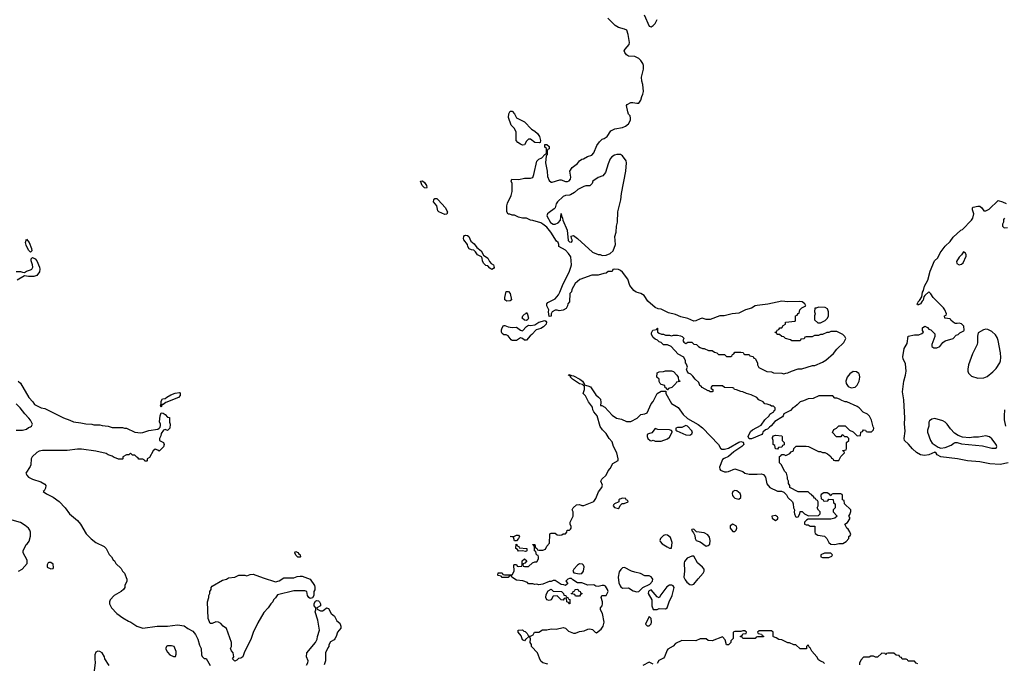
# Model space of a CAD drawing. Header units: inches. Extents: x 2347120 to 2490770, y 707513 to 877705.
# Tile 116 of 132: x 2419123 to 2428771, y 814146 to 820454. Entities that reach past the tile are written whole.
import ezdxf

# ---------------------------------------------------------------- set-up
doc = ezdxf.new("R2010")
doc.units = ezdxf.units.IN
doc.header["$MEASUREMENT"] = 0
for name, color, linetype in [('C4811', 7, 'Continuous'), ('C4821', 7, 'Continuous'), ('C4822', 7, 'Continuous')]:
    doc.layers.add(name, color=color, linetype=linetype)

msp = doc.modelspace()

# ---------------------------------------------------------------- linework, layer by layer
at = {"layer": 'C4811', "color": 5, "elevation": 60}
for points in [[(2419230, 818174), (2419210, 818194), (2419185.4, 818245.4), (2419180.7, 818270), (2419190, 818302), (2419217.1, 818270), (2419239.3, 818210), (2419240.7, 818190)], [(2419430, 815135.3), (2419410, 815135.3), (2419402, 815130), (2419392, 815110), (2419392, 815090), (2419430, 815071.3), (2419450, 815074), (2419455.3, 815084.7), (2419450, 815118)]]:
    msp.add_lwpolyline(points, close=True, dxfattribs=at)
for points in [[(2419090, 817987.7), (2419130, 817986), (2419150, 817978), (2419170, 817977.3), (2419189, 817990), (2419230, 818003.1), (2419242.7, 818010), (2419251.2, 818030), (2419249.6, 818050), (2419236.9, 818090), (2419237, 818110), (2419250, 818123), (2419274.4, 818110), (2419290.2, 818090.2), (2419316.5, 818030), (2419320.3, 818010), (2419316.5, 817983.5), (2419292.7, 817947.3), (2419263.4, 817936.6), (2419210, 817937.6), (2419170, 817943.7), (2419097.6, 817902.4)], [(2419110, 816912), (2419130, 816892), (2419212, 816750), (2419252, 816710), (2419270, 816682), (2419334, 816650), (2419370, 816642), (2419551.1, 816551.1), (2419614, 816530), (2419650, 816512), (2419723.6, 816503.6), (2419770, 816492), (2419830, 816491.3), (2419850, 816484.7), (2419910, 816484.7), (2419930, 816478), (2419990, 816471.3), (2420000, 816468)], [(2419090, 816432), (2419150, 816432), (2419190, 816442), (2419210, 816458), (2419230, 816464.7), (2419238, 816470), (2419248, 816490), (2419230, 816528), (2419214, 816550), (2419174, 816590), (2419129, 816650), (2419090, 816689)], [(2420000, 816185.3), (2419990, 816188.7), (2419970, 816202), (2419870, 816224), (2419730, 816245.2), (2419690, 816245.2), (2419587.5, 816232.5), (2419348.1, 816231.9), (2419313.4, 816226.6), (2419290, 816213.2), (2419246, 816170), (2419234.8, 816150), (2419231.3, 816090), (2419225.4, 816074.6), (2419182, 816010), (2419192, 815990), (2419210, 815972), (2419250, 815951.3), (2419330, 815924.7), (2419370, 815902), (2419378, 815890), (2419376.9, 815863.1), (2419363.6, 815836.4), (2419354, 815830), (2419387.1, 815807.1), (2419450, 815776), (2419510, 815731), (2419570, 815671), (2419611, 815610), (2419690, 815546), (2419718.8, 815510), (2419775.9, 815415.9), (2419825.2, 815365.2), (2419870, 815331.3), (2419950, 815292), (2419971.1, 815271.1), (2420000, 815214)], [(2419111.5, 815048.5), (2419148.7, 815070), (2419196.4, 815123.6), (2419196.4, 815156.4), (2419158, 815230), (2419158, 815250), (2419188, 815310), (2419200.4, 815319.6), (2419216.4, 815343.6), (2419228.4, 815391.6), (2419228.7, 815430), (2419222, 815450), (2419208.7, 815470), (2419176.6, 815496.6), (2419130, 815525.2), (2419050, 815549.3)], [(2420000, 814124.1), (2419959, 814190), (2419953.2, 814210), (2419930, 814248.7), (2419910, 814262.7), (2419890, 814266), (2419870, 814257.2), (2419860.5, 814230), (2419858.8, 814190), (2419864, 814150), (2419850.8, 814050), (2419864.9, 813990), (2419879.8, 813959.8), (2419890, 813922), (2419918, 813890), (2419919.1, 813790), (2419927.3, 813750), (2419958, 813690), (2419970, 813678), (2419990, 813671.3), (2420000, 813681.7)]]:
    msp.add_lwpolyline(points, dxfattribs=at)
at = {"layer": 'C4821', "color": 5}
for points, elevation in [([(2424298, 814138), (2424248, 814150), (2424230, 814168), (2424215.3, 814195.3), (2424198, 814250), (2424138, 814310), (2424138, 814330), (2424126, 814350), (2424127.3, 814387.3), (2424122, 814402), (2424110, 814406), (2424079.6, 814380.4), (2424070, 814366), (2424050, 814378), (2424036.4, 814416.4), (2424006, 814450), (2424006, 814470), (2424050, 814474), (2424062, 814462), (2424076.9, 814456.9), (2424096.9, 814436.9), (2424110, 814414), (2424130, 814412), (2424154.6, 814425.4), (2424168.7, 814451.3), (2424210, 814452), (2424246, 814474), (2424290, 814474), (2424330, 814482.8), (2424380.2, 814479.8), (2424450, 814496), (2424470, 814491.3), (2424502, 814462), (2424550, 814441), (2424570, 814442), (2424610, 814458), (2424654.8, 814465.2), (2424690, 814480.7), (2424710, 814484), (2424736.3, 814476.3), (2424762, 814450), (2424774, 814446), (2424820.2, 814479.8), (2424841.2, 814510), (2424848.7, 814550), (2424833.6, 814633.6), (2424815.3, 814670), (2424815.3, 814690), (2424829.2, 814710.8), (2424835.3, 814730), (2424835.3, 814750), (2424822, 814790), (2424826, 814810), (2424870, 814812), (2424888.7, 814850), (2424882, 814870), (2424862, 814902), (2424850, 814908.7), (2424830, 814909), (2424790, 814899), (2424770, 814902), (2424750, 814914), (2424690, 814913.2), (2424630, 814934), (2424590, 814935.3), (2424544, 814964), (2424530, 814978), (2424510, 814978), (2424494, 814970), (2424474, 814950), (2424494, 814930), (2424470, 814908), (2424456.4, 814916.4), (2424430, 814918), (2424370, 814958), (2424350, 814958), (2424331.6, 814948.4), (2424312.7, 814947.3), (2424250, 814922), (2424210, 814915.3), (2424190, 814922), (2424170, 814918), (2424150, 814926), (2424110, 814926), (2424098, 814938), (2424054.6, 814954.6), (2423990, 814962), (2423946, 814990), (2423942, 815002), (2423930, 815006), (2423918, 815002), (2423910, 814988), (2423850, 814988), (2423842, 815002), (2423810, 815006), (2423808, 815010), (2423810, 815034), (2423850, 815032), (2423858, 815018), (2423872.7, 815012.7), (2423950, 815014), (2423968, 815050), (2423966, 815110), (2423970, 815114), (2423990, 815114), (2423998, 815098), (2424010, 815094), (2424042, 815098), (2424046, 815110), (2424046, 815150), (2424068.9, 815171.1), (2424092, 815150), (2424072.7, 815127.3), (2424058, 815122), (2424054, 815110), (2424058, 815098), (2424070, 815094), (2424110, 815094), (2424148.4, 815131.6), (2424170, 815142), (2424190, 815142), (2424206, 815170), (2424206, 815190), (2424202, 815202), (2424186, 815210), (2424182, 815242), (2424166, 815250), (2424166, 815290), (2424162, 815302), (2424150, 815306), (2424148.9, 815311.1), (2424171.1, 815311.1), (2424178, 815278), (2424192, 815272), (2424198, 815258), (2424210, 815254), (2424250, 815254), (2424274.6, 815265.4), (2424290, 815294), (2424315.3, 815324.7), (2424318, 815410), (2424322, 815418), (2424330, 815422), (2424370, 815422), (2424390, 815404.7), (2424410, 815402), (2424434.6, 815405.4), (2424450, 815414), (2424470, 815414), (2424486, 815430), (2424487.3, 815452.7), (2424510, 815452), (2424520.4, 815459.6), (2424528, 815470), (2424527.3, 815487.3), (2424518, 815510), (2424518, 815530), (2424548, 815590), (2424548, 815630), (2424538, 815650), (2424546, 815670), (2424580.4, 815699.6), (2424610, 815702), (2424630, 815692), (2424650, 815691.3), (2424750, 815731.3), (2424770, 815762), (2424794.6, 815825.4), (2424828.7, 815870), (2424833.6, 815893.6), (2424818, 815930), (2424828, 815950), (2424868.9, 815991.1), (2424890, 816034), (2424910, 816054), (2424936.4, 816103.6), (2424987.3, 816132.7), (2424988, 816150), (2424975.3, 816210), (2424942, 816270), (2424930, 816318), (2424898, 816350), (2424870, 816398), (2424833.6, 816433.6), (2424810, 816468), (2424782, 816570), (2424748, 816610), (2424738, 816630), (2424736.4, 816656.4), (2424695.3, 816710), (2424668.4, 816768.4), (2424646, 816790), (2424657.2, 816830), (2424659, 816859), (2424638, 816878), (2424610, 816886.6), (2424541.3, 816930), (2424519.5, 816950), (2424519.5, 816959.5), (2424502, 816970), (2424504.7, 816975.3), (2424522, 816970), (2424522, 816962), (2424532.9, 816967.1), (2424550, 816964.4), (2424610.3, 816930.3), (2424638, 816910), (2424654, 816886), (2424654, 816874), (2424690, 816866.8), (2424714.9, 816854.9), (2424770, 816777.3), (2424795.9, 816755.9), (2424813.8, 816733.8), (2424817.6, 816702.4), (2424812.7, 816672.7), (2424827.3, 816672.7), (2424857.7, 816657.7), (2424930, 816578.4), (2424970, 816548.4), (2425020.5, 816540.5), (2425070, 816517.3), (2425110, 816516), (2425172.5, 816547.5), (2425210, 816586), (2425250, 816591.3), (2425270, 816602), (2425309.5, 816690.5), (2425329.3, 816710.7), (2425368.9, 816791.1), (2425410, 816814), (2425454, 816814), (2425454, 816790), (2425510, 816692), (2425574, 816654), (2425623.5, 816583.5), (2425666.4, 816546.4), (2425770, 816486), (2425813.2, 816453.2), (2425972, 816290), (2425990, 816254), (2426003.6, 816243.6), (2426030, 816244.7), (2426070, 816256), (2426170, 816314.9), (2426190, 816320.4), (2426213.4, 816313.4), (2426218, 816290), (2426200.7, 816270), (2426121.1, 816218.9), (2426070, 816172), (2426025.3, 816154.7), (2426010, 816142.7), (2425980.4, 816070), (2425983, 816050), (2425990, 816038.8), (2426030, 816024), (2426050, 816022.8), (2426070, 816026.8), (2426130, 816052), (2426210, 816026), (2426230, 816011), (2426270, 816001), (2426350, 815998.8), (2426390, 816002.8), (2426410, 815998), (2426431, 815970), (2426443.6, 815903.6), (2426474, 815870), (2426550, 815834), (2426587.3, 815832.7), (2426610, 815824.7), (2426636.8, 815796.8), (2426650, 815772), (2426694, 815730), (2426702, 815710), (2426704.7, 815670), (2426714, 815650), (2426712, 815628), (2426716, 815610), (2426723.5, 815583.5), (2426730, 815578), (2426750, 815582), (2426768, 815610), (2426770, 815634), (2426790, 815634), (2426814, 815610), (2426852.7, 815592.7), (2426950, 815594), (2426966, 815610), (2426966, 815630), (2426950, 815646), (2426938, 815670), (2426946, 815690), (2426946, 815730), (2426942, 815742), (2426927.3, 815747.3), (2426922, 815762), (2426910, 815766), (2426902, 815782), (2426890, 815786), (2426882, 815802), (2426870, 815806), (2426850, 815826), (2426752.7, 815827.3), (2426670, 815868), (2426668.7, 815890), (2426658, 815910), (2426658, 815930), (2426648, 815950), (2426648, 815970), (2426635.3, 816010), (2426618, 816030), (2426588, 816090), (2426568, 816110), (2426567.3, 816172.7), (2426582, 816178), (2426590, 816194), (2426610, 816194), (2426630, 816182), (2426670, 816202), (2426682, 816218), (2426706, 816230), (2426707.3, 816252.7), (2426730, 816274), (2426830, 816274), (2426851.6, 816271.6), (2426879.6, 816259.6), (2426950, 816222), (2426970, 816222), (2426990, 816212), (2427011.6, 816211.6), (2427039.6, 816199.6), (2427072.7, 816172.7), (2427078, 816158), (2427092, 816152), (2427098, 816138), (2427110, 816134), (2427150, 816134), (2427170, 816174), (2427206, 816210), (2427202, 816222), (2427187.3, 816227.3), (2427187.3, 816232.7), (2427222, 816238), (2427226, 816250), (2427226, 816310), (2427246, 816330), (2427246, 816350), (2427230, 816366), (2427207.3, 816367.3), (2427190, 816386), (2427178, 816382), (2427170, 816366), (2427127.3, 816367.3), (2427088.4, 816408.4), (2427102, 816438), (2427126, 816450), (2427150, 816474), (2427210, 816474), (2427254, 816430), (2427290, 816414), (2427330, 816374), (2427362, 816378), (2427366, 816410), (2427382, 816418), (2427390, 816434), (2427411.6, 816431.6), (2427418, 816418), (2427430, 816414), (2427470, 816414), (2427490, 816434), (2427493.2, 816450), (2427484.7, 816464.7), (2427470, 816528), (2427450, 816568.7), (2427430, 816588.7), (2427388.9, 816608.9), (2427348, 816650), (2427330, 816662), (2427227.3, 816707.3), (2427210, 816708), (2427180.4, 816720.4), (2427156.4, 816736.4), (2427130, 816746), (2427110, 816746), (2427090, 816766), (2426952.7, 816767.3), (2426899.6, 816740.4), (2426850, 816738), (2426802.8, 816717.2), (2426770, 816708.7), (2426742, 816678), (2426719.9, 816660.1), (2426698, 816650), (2426676.3, 816623.7), (2426611.3, 816590), (2426604, 816570), (2426596.7, 816563.3), (2426523.9, 816516.1), (2426487.9, 816472.1), (2426470, 816462), (2426450, 816442), (2426430, 816435.3), (2426404.7, 816410), (2426402, 816398), (2426394, 816390), (2426294.9, 816345.1), (2426270, 816346.6), (2426260.9, 816370), (2426283.3, 816416.7), (2426305.1, 816434.9), (2426390, 816481), (2426426, 816534), (2426468, 816570), (2426473.6, 816586.4), (2426484, 816596), (2426514, 816610), (2426516.4, 816623.6), (2426526, 816630), (2426526, 816650), (2426510, 816666), (2426490, 816666), (2426476.4, 816676.4), (2426447.3, 816687.3), (2426426, 816690), (2426408.4, 816708.4), (2426366, 816730), (2426346, 816750), (2426290, 816778), (2426246, 816790), (2426210, 816808), (2426188.9, 816808.9), (2426147.3, 816827.3), (2426128.4, 816828.4), (2426122, 816842), (2426110, 816846), (2426030, 816848), (2426010, 816866), (2425910, 816866), (2425894, 816850), (2425898, 816838), (2425914, 816830), (2425914, 816810), (2425910, 816806), (2425890, 816808), (2425878, 816818), (2425870, 816818), (2425810, 816849), (2425802, 816862), (2425788.7, 816870), (2425779, 816899), (2425742, 816930), (2425720.2, 816960.2), (2425699.3, 816979.3), (2425678, 816990), (2425662, 817010), (2425658, 817030), (2425666, 817050), (2425656.4, 817076.4), (2425646, 817090), (2425646, 817110), (2425630, 817146), (2425576.4, 817176.4), (2425506, 817250), (2425470, 817266), (2425430, 817266), (2425408.7, 817288.7), (2425390, 817298), (2425374, 817314), (2425350, 817324), (2425330, 817339), (2425314, 817370), (2425315.3, 817384.7), (2425328, 817410), (2425362, 817418), (2425370, 817432), (2425374, 817430), (2425374, 817390), (2425390, 817382), (2425412.7, 817372.7), (2425431.6, 817371.6), (2425450, 817362), (2425490, 817362), (2425510, 817354), (2425530, 817362), (2425570, 817362), (2425596.9, 817356.9), (2425614, 817350), (2425630, 817334), (2425631.6, 817328.4), (2425622, 817310), (2425630, 817294), (2425650, 817282), (2425670, 817292), (2425710, 817292), (2425730, 817274), (2425754, 817270), (2425774, 817250), (2425790, 817242), (2425812.7, 817232.7), (2425830, 817232), (2425872.7, 817212.7), (2425910, 817212), (2425930, 817194), (2425954, 817190), (2425970, 817174), (2426030, 817174), (2426050, 817154), (2426090, 817154), (2426102, 817158), (2426107.3, 817172.7), (2426122, 817178), (2426130, 817194), (2426190, 817194), (2426211.6, 817191.6), (2426218, 817178), (2426230, 817174), (2426270, 817172), (2426278, 817158), (2426310, 817152), (2426318, 817138), (2426330, 817134), (2426351.6, 817091.6), (2426352.7, 817072.7), (2426365.4, 817045.4), (2426445.4, 817005.4), (2426490, 817002), (2426510, 816992), (2426590, 816991.3), (2426610, 816984.7), (2426628.9, 816991.1), (2426648.4, 816991.6), (2426686, 817010), (2426750, 817031.3), (2426788.4, 817031.6), (2426890, 817064.7), (2426914.6, 817065.4), (2426990, 817098), (2427022, 817118), (2427097.5, 817182.5), (2427130, 817224.7), (2427198, 817290), (2427218, 817330), (2427208.4, 817348.4), (2427188.4, 817368.4), (2427130, 817398), (2427070, 817398), (2427050, 817388), (2427032.7, 817387.3), (2426990, 817368), (2426970, 817368), (2426950, 817358), (2426910, 817358), (2426887.3, 817347.3), (2426830, 817346), (2426818, 817342), (2426810, 817326), (2426778, 817322), (2426770, 817308), (2426690, 817308), (2426676.4, 817316.4), (2426626, 817330), (2426610, 817346), (2426590, 817348), (2426567.3, 817367.3), (2426546, 817370), (2426542, 817382), (2426530, 817386), (2426527.3, 817392.7), (2426542, 817398), (2426546, 817410), (2426562, 817418), (2426570, 817434), (2426590, 817434), (2426603.1, 817456.9), (2426626, 817470), (2426626, 817490), (2426722, 817498), (2426726, 817510), (2426726, 817550), (2426742, 817558), (2426750, 817574), (2426762, 817578), (2426766, 817610), (2426788.4, 817631.6), (2426826, 817650), (2426818, 817670), (2426790, 817688), (2426767.1, 817692.9), (2426650.9, 817689.1), (2426590, 817694.3), (2426452.5, 817667.5), (2426350, 817653.7), (2426330, 817649.7), (2426294.2, 817625.8), (2426235.5, 817610), (2426170, 817578.2), (2426104.7, 817570), (2426026.9, 817553.1), (2425984.7, 817550), (2425890, 817515.6), (2425850, 817516.3), (2425810, 817527.6), (2425790, 817523.5), (2425750, 817503.5), (2425730, 817500.5), (2425670, 817524.7), (2425600.3, 817540.3), (2425550, 817564), (2425481.8, 817581.8), (2425410, 817615.4), (2425380.5, 817620.5), (2425350, 817633.3), (2425276.8, 817696.8), (2425243.5, 817750), (2425210, 817769.8), (2425163.8, 817783.8), (2425140.5, 817800.5), (2425103, 817850), (2425081.6, 817910), (2425030, 817979.3), (2425010, 817997.2), (2424990, 818005.2), (2424951.6, 818008.4), (2424934, 818006), (2424930, 817986), (2424890, 817986), (2424871.1, 817968.9), (2424847.3, 817967.3), (2424791.1, 817948.9), (2424730, 817949), (2424611.1, 817908.9), (2424564.7, 817870), (2424532, 817810), (2424531.6, 817788.4), (2424514, 817770), (2424512, 817690), (2424494, 817670), (2424492, 817650), (2424476.9, 817623.1), (2424450, 817608), (2424410, 817602), (2424390, 817608.7), (2424370, 817608), (2424342, 817590), (2424332, 817570), (2424331.1, 817548.9), (2424310, 817546), (2424304, 817590), (2424308.7, 817610), (2424289, 817650), (2424288.7, 817670), (2424299, 817681), (2424370, 817718), (2424403.1, 817756.9), (2424417.2, 817782.8), (2424441.2, 817850), (2424509, 817990), (2424524, 818030), (2424529, 818050), (2424524, 818130), (2424502, 818162), (2424470, 818195.3), (2424406, 818230), (2424406, 818250), (2424398, 818270), (2424382, 818282), (2424329, 818370), (2424290, 818419), (2424250, 818449), (2424230, 818462), (2424152.7, 818487.3), (2424130, 818488.7), (2424090, 818508), (2424048.9, 818508.9), (2424010, 818518), (2423970, 818538), (2423950, 818538), (2423927.3, 818547.3), (2423910, 818548), (2423898, 818570), (2423898, 818630), (2423903.1, 818656.9), (2423938, 818730), (2423948.4, 818771.6), (2423948.4, 818848.4), (2423938, 818870), (2423946, 818890), (2424013.2, 818886.8), (2424070, 818900.7), (2424130, 818899.1), (2424150, 818906.8), (2424162.5, 818937.5), (2424191.3, 819068.7), (2424210, 819085.5), (2424239.5, 819100.5), (2424270, 819134), (2424282, 819138), (2424286, 819150), (2424286, 819190), (2424270, 819206), (2424268.7, 819231.3), (2424290, 819231.3), (2424312, 819210), (2424311.6, 819188.4), (2424298, 819182), (2424292.7, 819167.3), (2424292, 819130), (2424282, 819118), (2424274, 819050), (2424290.5, 818970), (2424295.9, 818915.9), (2424310, 818878), (2424330, 818861), (2424340.7, 818860.7), (2424416.2, 818883.8), (2424430, 818884.4), (2424470, 818868.4), (2424490, 818867), (2424506.9, 818873.1), (2424521.5, 818890), (2424522.7, 818910), (2424512.3, 818970), (2424535.5, 819004.5), (2424590, 819046), (2424609.5, 819070.5), (2424630, 819086), (2424648.9, 819091.1), (2424685.6, 819114.4), (2424730, 819125.5), (2424750, 819147.7), (2424779.3, 819220.7), (2424803, 819257), (2424830, 819283.8), (2424850, 819290.7), (2424879.5, 819310), (2424916.6, 819363.4), (2424954.2, 819385.8), (2425030, 819397.3), (2425058, 819410), (2425090, 819434), (2425108, 819470), (2425108.7, 819490), (2425104, 819510), (2425089.5, 819529.5), (2425082.7, 819550), (2425068.4, 819611.6), (2425076.4, 819623.6), (2425110, 819641), (2425130, 819642.8), (2425170, 819634.8), (2425190, 819636), (2425210, 819664.7), (2425218.3, 819701.7), (2425230, 819722.8), (2425234.8, 819750), (2425230, 819818), (2425219.5, 819850), (2425215.6, 819890), (2425235.4, 819970), (2425235.4, 820000)], 60), ([(2428810, 816111), (2428730, 816095.9), (2428630, 816102.7), (2428530, 816120.7), (2428410.2, 816129.8), (2428311.8, 816151.8), (2428150, 816168.7), (2428114, 816190), (2428104.7, 816204.7), (2428090, 816215.3), (2428030.3, 816189.7), (2427990, 816184.4), (2427950, 816188.6), (2427910, 816211.1), (2427870, 816247.6), (2427833.1, 816293.1), (2427794, 816330), (2427791.3, 816350), (2427800.8, 816420.8), (2427793.8, 816493.8), (2427795.4, 816550), (2427785.6, 816730), (2427774.2, 816805.8), (2427785.1, 816910), (2427803.5, 816970), (2427809.8, 817010), (2427802.2, 817082.2), (2427781.3, 817130), (2427778, 817150), (2427790, 817231), (2427819.1, 817280.9), (2427830, 817351), (2427890, 817366.8), (2427933.6, 817366.4), (2427963.1, 817376.9), (2427978, 817390), (2427968.9, 817408.9), (2427970, 817434), (2427991.3, 817451.3), (2428018, 817438), (2428030, 817422), (2428050, 817414), (2428090, 817374), (2428091.3, 817350), (2428062, 817270), (2428062, 817250), (2428079.6, 817239.6), (2428110, 817238), (2428138, 817250), (2428168.7, 817290), (2428190, 817306), (2428270, 817331), (2428299.3, 817360.7), (2428318, 817370), (2428334.6, 817385.4), (2428375.3, 817404.7), (2428378, 817410), (2428375.3, 817450), (2428350, 817474), (2428330, 817479), (2428310, 817475.3), (2428290, 817478), (2428270, 817488), (2428246, 817510), (2428242, 817522), (2428187.3, 817527.3), (2428186, 817550), (2428202, 817558), (2428206, 817570), (2428188.7, 817610), (2428174, 817630), (2428075.3, 817730), (2428050, 817768), (2428030, 817786), (2427992, 817750), (2427983.6, 817736.4), (2427975.3, 817704.7), (2427964.7, 817695.3), (2427950.7, 817669.3), (2427930, 817658), (2427920.4, 817660.4), (2427918, 817670), (2427924, 817676), (2427926, 817690), (2427939.3, 817700.7), (2427963.1, 817736.9), (2427970, 817782), (2427980.2, 817799.8), (2427990, 817842), (2428020.2, 817899.8), (2428043.5, 817990), (2428088.3, 818090), (2428119.5, 818120.5), (2428142.9, 818170), (2428190, 818235.8), (2428239.1, 818280.9), (2428270, 818324), (2428346, 818390), (2428362, 818398), (2428449.7, 818490.3), (2428460.9, 818510), (2428473.2, 818550), (2428459, 818590), (2428458, 818610), (2428464.7, 818615.3), (2428510, 818626), (2428530, 818626), (2428551.3, 818610), (2428570, 818582), (2428590, 818582), (2428624, 818596), (2428710, 818682), (2428754, 818670), (2428790, 818652)], 40), ([(2428772, 818510), (2428763.6, 818496.4), (2428762, 818470), (2428754, 818450), (2428754, 818430), (2428770, 818414), (2428802, 818418)], 40), ([(2420000, 816468), (2420030, 816458), (2420130, 816458), (2420150, 816451.3), (2420170, 816451.3), (2420250, 816411), (2420310, 816404.9), (2420330, 816407.3), (2420390, 816427.7), (2420477.6, 816442.4), (2420489, 816450), (2420499, 816461), (2420503.1, 816476.9), (2420504, 816490), (2420494, 816514), (2420499.3, 816570), (2420510, 816602), (2420530, 816598), (2420550, 816584.7), (2420570, 816558), (2420590, 816554), (2420591.1, 816511.1), (2420598, 816490), (2420594, 816450), (2420570, 816428), (2420550, 816438), (2420534, 816430), (2420510, 816398), (2420505.4, 816374.6), (2420494, 816350), (2420494, 816330), (2420531, 816311), (2420538, 816290), (2420530.9, 816269.1), (2420490, 816226), (2420476.4, 816236.4), (2420450, 816246), (2420430, 816228), (2420395.3, 816164.7), (2420374, 816150), (2420374, 816130), (2420370, 816126), (2420350, 816126), (2420342, 816142), (2420330, 816146), (2420290, 816146), (2420282, 816162), (2420270, 816166), (2420250, 816186), (2420230, 816186), (2420210, 816206), (2420191.6, 816188.4), (2420170, 816188), (2420134, 816170), (2420134, 816150), (2420130, 816146), (2420090, 816146), (2420070, 816158), (2420050, 816162), (2420030, 816175.3), (2420000, 816185.3)], 60), ([(2428774.3, 816630), (2428768.2, 816570), (2428770, 816534), (2428783.2, 816470)], 40), ([(2420000, 815214), (2420002, 815210), (2420022, 815190), (2420039.6, 815159.6), (2420052, 815150), (2420065.4, 815125.4), (2420116.9, 815076.9), (2420132, 815050), (2420150.9, 815030.9), (2420174, 814970), (2420174, 814950), (2420152, 814910), (2420152, 814890), (2420142, 814870), (2420118, 814850), (2420050.5, 814809.5), (2420011, 814770), (2420002.8, 814750), (2420002.8, 814730), (2420022.8, 814690), (2420074.4, 814634.4), (2420132.8, 814592.8), (2420190, 814558), (2420212, 814550), (2420272, 814510), (2420330, 814490.7), (2420469.6, 814510.4), (2420570.4, 814510.4), (2420670, 814523.1), (2420734.9, 814514.9), (2420770, 814486.8), (2420819.8, 814459.8), (2420846, 814430), (2420870, 814382), (2420885.2, 814325.2), (2420901, 814290), (2420904.7, 814230), (2420910, 814214), (2420930, 814194), (2420950, 814194), (2420990, 814124.7)], 60), ([(2421932.7, 814127.3), (2421945.6, 814150), (2421949.6, 814170), (2421934, 814210), (2421938, 814250), (2422022, 814350), (2422037.2, 814382.8), (2422041.2, 814410), (2422062, 814470), (2422045.2, 814570), (2422018, 814650), (2422026, 814670), (2422026, 814690), (2422008.7, 814710), (2422008.7, 814731.3), (2422023.1, 814756.9), (2422030, 814762), (2422050, 814758), (2422062, 814750), (2422072, 814730), (2422072, 814710), (2422034, 814690), (2422038, 814678), (2422070, 814662), (2422090, 814662), (2422106, 814670), (2422128.7, 814691.3), (2422150, 814682), (2422174.4, 814634.4), (2422207.1, 814607.1), (2422230, 814562), (2422258.8, 814538.8), (2422270.9, 814510.9), (2422271, 814490), (2422238, 814450), (2422224.7, 814410), (2422210, 814386), (2422203.6, 814376.4), (2422170, 814358), (2422151.3, 814328.7), (2422151, 814310), (2422141, 814299), (2422121, 814250), (2422118.8, 814170), (2422106, 814130)], 60), ([(2427010, 814146), (2426996.4, 814156.4), (2426970, 814166), (2426950, 814182), (2426935.3, 814210), (2426884.7, 814264.7), (2426870, 814298), (2426862, 814302), (2426850, 814326), (2426834, 814310), (2426831.6, 814288.4), (2426770, 814288), (2426727.3, 814327.3), (2426708.4, 814328.4), (2426667.3, 814347.3), (2426648.4, 814348.4), (2426590, 814378), (2426560.4, 814380.4), (2426536.4, 814396.4), (2426510, 814406), (2426506, 814410), (2426506, 814450), (2426490, 814466), (2426370, 814466), (2426354, 814450), (2426358, 814438), (2426392.7, 814432.7), (2426398, 814418), (2426412.7, 814412.7), (2426410, 814406), (2426352.7, 814407.3), (2426338, 814402), (2426330, 814388), (2426210, 814388), (2426202, 814402), (2426187.3, 814407.3), (2426187.3, 814412.7), (2426202, 814418), (2426210, 814434), (2426242, 814438), (2426246, 814450), (2426230, 814466), (2426210, 814466), (2426190, 814458), (2426130, 814458), (2426114, 814450), (2426114, 814390), (2426092, 814368), (2426090.9, 814349.1), (2426070, 814326), (2426050, 814326), (2426036.4, 814376.4), (2426010, 814406), (2425907.3, 814367.3), (2425868.4, 814368.4), (2425850, 814386), (2425790, 814386), (2425747.3, 814367.3), (2425610, 814368.7), (2425550, 814339), (2425527.1, 814312.9), (2425475.3, 814284.7), (2425466, 814274), (2425442, 814210), (2425430, 814198), (2425385.4, 814174.6), (2425370, 814146)], 60), ([(2427922, 814142), (2427907.3, 814147.3), (2427890, 814166), (2427830, 814166), (2427822, 814182), (2427810, 814186), (2427770, 814186), (2427762, 814202), (2427747.3, 814207.3), (2427742, 814222), (2427710, 814226), (2427690, 814246), (2427630, 814246), (2427618, 814242), (2427610, 814228), (2427602, 814242), (2427570, 814246), (2427530, 814206), (2427510, 814206), (2427490, 814218), (2427463.6, 814216.4), (2427447.3, 814207.3), (2427390, 814206), (2427363.6, 814176.4), (2427352.7, 814147.3), (2427352, 814130)], 60), ([(2425330, 814138), (2425290, 814158), (2425230, 814126)], 60)]:
    msp.add_lwpolyline(points, dxfattribs=dict(at, elevation=elevation))
for points, elevation in [([(2424214, 819246), (2424170, 819249.6), (2424130, 819282), (2424110, 819282), (2424090, 819262), (2424070, 819228.7), (2424050, 819225.2), (2424030, 819233.2), (2424004, 819250), (2423989, 819270), (2423988, 819350), (2423970, 819388), (2423940.2, 819420.2), (2423914, 819494), (2423917.2, 819530), (2423930, 819556), (2423950, 819556), (2423970.7, 819530), (2423990.9, 819490.9), (2424070, 819451.3), (2424139.6, 819379.6), (2424170, 819362), (2424198, 819338), (2424216, 819310), (2424226, 819270), (2424222, 819250)], 60), ([(2424972.9, 819132.9), (2424950, 819126), (2424926.9, 819110), (2424910.3, 819090), (2424890, 819041.2), (2424864.2, 818955.8), (2424837.6, 818922.4), (2424790, 818906), (2424738, 818870), (2424731.6, 818848.4), (2424710, 818826), (2424670, 818826), (2424650, 818819), (2424590.8, 818790), (2424559.4, 818760.6), (2424521.7, 818738.3), (2424510, 818733.3), (2424470, 818732.4), (2424450, 818721.3), (2424392.8, 818670), (2424380.2, 818650), (2424368.8, 818611.2), (2424360.4, 818599.6), (2424310, 818565.1), (2424296, 818550), (2424288.9, 818530), (2424325.4, 818465.4), (2424350, 818450.3), (2424370, 818448.9), (2424398.2, 818461.8), (2424422.7, 818490), (2424430, 818554), (2424432, 818530), (2424442, 818510), (2424444.7, 818490), (2424486.8, 818390), (2424498.8, 818290), (2424510, 818276), (2424530, 818272), (2424539, 818290), (2424528.7, 818310), (2424528.4, 818331.6), (2424550, 818338), (2424590.5, 818310.5), (2424736.9, 818176.9), (2424790, 818152), (2424810, 818152), (2424830, 818142), (2424870, 818144.7), (2424910, 818162), (2424938, 818190), (2424962, 818250), (2424956, 818330), (2424969.2, 818370), (2424971.2, 818430), (2424980.5, 818470), (2424984.8, 818570), (2425014, 818690), (2425018.5, 818750), (2425064.1, 818970), (2425069.7, 819050), (2425066.6, 819070), (2425030, 819118), (2425010, 819132.1)], 60), ([(2423110, 818804), (2423090, 818807), (2423068.5, 818828.5), (2423050, 818871), (2423070, 818874.9), (2423090, 818859.1), (2423110.4, 818830), (2423114, 818810)], 60), ([(2423290, 818544), (2423229.4, 818569.4), (2423222, 818582), (2423209.2, 818630), (2423179.3, 818670), (2423182.7, 818690), (2423190, 818701), (2423210, 818700.5), (2423224, 818690), (2423291.7, 818611.7), (2423314, 818570), (2423310, 818548)], 60), ([(2423750, 818004.5), (2423730, 818017.2), (2423710, 818041.2), (2423690, 818046), (2423667.7, 818067.7), (2423657, 818090), (2423655.9, 818115.9), (2423649, 818130), (2423609.6, 818149.6), (2423590, 818179), (2423574, 818194), (2423550, 818197), (2423527.7, 818207.7), (2423516, 818230), (2423512.3, 818252.3), (2423476.6, 818296.6), (2423472.3, 818310), (2423476, 818330), (2423482, 818338), (2423490, 818342), (2423510, 818340.5), (2423524, 818330), (2423543.1, 818283.1), (2423578, 818258), (2423602.3, 818222.3), (2423645.5, 818190), (2423666.8, 818146.8), (2423710, 818117.1), (2423725.5, 818085.5), (2423743.7, 818063.7), (2423766.8, 818050), (2423773.3, 818026.7), (2423765.8, 818014.2)], 60), ([(2428370, 818178), (2428351.3, 818148.7), (2428330, 818128), (2428303.6, 818083.6), (2428304.7, 818064.7), (2428330, 818052), (2428350, 818058), (2428368, 818070), (2428396.4, 818136.4), (2428398, 818150), (2428390, 818166)], 40), ([(2423896.4, 817696.4), (2423878, 817710), (2423875.3, 817730), (2423890, 817791), (2423911.3, 817790), (2423930.5, 817770.5), (2423942, 817710), (2423930, 817698)], 60), ([(2426950, 817635.3), (2426926, 817626), (2426914, 817626), (2426912, 817590), (2426918, 817570), (2426912, 817550), (2426912.7, 817512.7), (2426943.6, 817483.6), (2426970, 817482), (2427014.6, 817505.4), (2427038, 817530), (2427048, 817550), (2427048.7, 817590), (2427039, 817619), (2427014.6, 817634.6)], 60), ([(2424090, 817507), (2424068.2, 817508.2), (2424046, 817530), (2424052, 817550), (2424070, 817568), (2424084.5, 817575.5), (2424090, 817584.7), (2424097.3, 817577.3), (2424110.4, 817530), (2424103.4, 817516.6)], 60), ([(2424070, 817312.7), (2424050, 817329.2), (2424030, 817337.2), (2423990, 817309), (2423950, 817308.7), (2423938, 817318), (2423910, 817355.3), (2423890, 817364), (2423865.6, 817365.6), (2423850, 817378), (2423844, 817390), (2423844.7, 817415.3), (2423850, 817434), (2423864, 817456), (2423876.9, 817456.9), (2423910, 817444.7), (2423950, 817438), (2423990, 817442), (2424030, 817410.8), (2424050, 817404), (2424090, 817446.8), (2424110, 817459.1), (2424130, 817456), (2424170, 817464.7), (2424209.5, 817490.5), (2424270, 817504.7), (2424279.8, 817499.8), (2424284.7, 817490), (2424281, 817470), (2424256.4, 817443.6), (2424230, 817426), (2424184, 817416), (2424142.8, 817370), (2424124.2, 817355.8), (2424090, 817313.2)], 60), ([(2428590, 817419.5), (2428566.9, 817413.1), (2428514.8, 817385.2), (2428507.1, 817352.9), (2428508.4, 817290), (2428504.4, 817270), (2428459.5, 817180.5), (2428419.1, 817070), (2428413.4, 817030), (2428414, 817010), (2428421, 816990), (2428450, 816961), (2428510, 816941), (2428570, 816944.7), (2428602, 816958), (2428657.5, 817002.5), (2428690, 817036), (2428727, 817090), (2428733.6, 817110), (2428735.8, 817144.2), (2428735.1, 817190), (2428711.1, 817310), (2428700.3, 817340.3), (2428684.7, 817364.7), (2428650, 817399.5), (2428610, 817417)], 40), ([(2425466, 816826), (2425462, 816842), (2425447.3, 816847.3), (2425446, 816870), (2425410, 816878), (2425398, 816890), (2425388.4, 816908.4), (2425388, 816930), (2425366, 816950), (2425370, 816992), (2425390, 817002), (2425430, 817004.7), (2425450, 817012), (2425510, 817012), (2425530, 817004.7), (2425562, 816970), (2425574, 816950), (2425578, 816918), (2425590, 816914), (2425592.7, 816907.3), (2425558, 816902), (2425552.7, 816887.3), (2425514, 816850), (2425482, 816838), (2425470, 816826)], 60), ([(2427290, 817005.2), (2427256.8, 816983.2), (2427231.3, 816950), (2427218, 816910), (2427222, 816890), (2427239.6, 816859.6), (2427270, 816844.7), (2427310, 816852), (2427330, 816872), (2427349.2, 816910), (2427354, 816950), (2427351.9, 816971.9), (2427346, 816986), (2427322, 817002)], 60), ([(2420510, 816658), (2420502, 816670), (2420509, 816690), (2420510, 816714), (2420522.7, 816737.3), (2420550, 816740.7), (2420565.6, 816754.4), (2420604.2, 816775.8), (2420647.3, 816792.7), (2420690, 816801), (2420695.5, 816795.5), (2420697.3, 816770), (2420678, 816750), (2420556.7, 816703.3), (2420530, 816684), (2420518, 816682)], 60), ([(2425650, 816478), (2425610, 816458), (2425570, 816458), (2425554, 816450), (2425554, 816430), (2425563.6, 816423.6), (2425650, 816384.7), (2425690, 816382), (2425710, 816394), (2425714.6, 816414.6), (2425710, 816426), (2425666, 816470)], 60), ([(2428090, 816545.1), (2428062, 816538), (2428038, 816522), (2428031.3, 816510), (2428030.8, 816470), (2428018.8, 816430), (2428018.8, 816410), (2428048.3, 816328.3), (2428062.8, 816302.8), (2428123.5, 816263.5), (2428150, 816256.3), (2428190, 816261.6), (2428250, 816285.5), (2428274.8, 816305.2), (2428290, 816310.8), (2428309.3, 816310.7), (2428350, 816298.4), (2428556.9, 816276.9), (2428650, 816254.3), (2428690, 816254), (2428698.7, 816270), (2428689.6, 816290), (2428650, 816347), (2428627, 816367), (2428590, 816374.3), (2428517.6, 816362.4), (2428470, 816362.3), (2428430, 816356.4), (2428362.5, 816362.5), (2428318.8, 816378.8), (2428282.4, 816402.4), (2428243.3, 816443.3), (2428210.7, 816490.7), (2428190.6, 816510.6), (2428170, 816521.7)], 40), ([(2425350, 816446), (2425316, 816404), (2425283.6, 816396.4), (2425272.7, 816387.3), (2425272, 816370), (2425278, 816350), (2425302, 816330), (2425313.6, 816326.4), (2425330, 816332), (2425350, 816322), (2425410, 816324.7), (2425470, 816344.7), (2425490, 816362), (2425518, 816410), (2425518, 816418), (2425508.4, 816428.4), (2425490, 816435.3), (2425376.4, 816436.4)], 60), ([(2426550, 816246), (2426528, 816248), (2426522, 816282), (2426506, 816290), (2426506, 816330), (2426498, 816350), (2426500.4, 816359.6), (2426510, 816374), (2426530, 816382), (2426590, 816374), (2426594, 816370), (2426594, 816330), (2426614, 816310), (2426612.7, 816287.3), (2426598, 816282), (2426590, 816266), (2426558, 816262)], 60), ([(2426130, 815839.3), (2426111.3, 815830), (2426104.9, 815810), (2426107.7, 815790), (2426116.4, 815776.4), (2426130, 815764.9), (2426170, 815754.8), (2426189.2, 815770.8), (2426189.3, 815790), (2426181.2, 815810), (2426150, 815836)], 60), ([(2427036.4, 815816.4), (2427003.6, 815816.4), (2426978, 815802), (2426974, 815790), (2426978, 815758), (2426992.7, 815752.7), (2426998, 815738), (2427010, 815734), (2427042, 815738), (2427050, 815754), (2427092.7, 815752.7), (2427098, 815718), (2427114, 815710), (2427114, 815670), (2427094, 815650), (2427094, 815630), (2427134, 815590), (2427110, 815568), (2427070, 815558), (2426850, 815558), (2426834, 815550), (2426814, 815530), (2426814, 815510), (2426830, 815502), (2426850, 815502), (2426870, 815492), (2426914, 815490), (2426914, 815430), (2426918, 815418), (2426943.6, 815403.6), (2427010, 815392), (2427030.9, 815370.9), (2427051.6, 815331.6), (2427072.7, 815312.7), (2427110, 815312), (2427150, 815322), (2427190, 815322), (2427220.4, 815339.6), (2427246, 815370), (2427246, 815390), (2427262, 815398), (2427266, 815410), (2427256.4, 815436.4), (2427240.4, 815460.4), (2427228, 815470), (2427208, 815510), (2427234.6, 815525.4), (2427256.4, 815563.6), (2427256.4, 815576.4), (2427246, 815590), (2427256.4, 815603.6), (2427267.3, 815632.7), (2427268, 815650), (2427206, 815710), (2427202, 815742), (2427186, 815750), (2427186, 815790), (2427182, 815802), (2427170, 815806), (2427090, 815806), (2427078, 815802), (2427070, 815786), (2427062, 815802)], 60), ([(2425030, 815766), (2425003.6, 815756.4), (2424994, 815750), (2424992.7, 815727.3), (2424950, 815708), (2424942, 815698), (2424938, 815690), (2424950, 815672), (2424990, 815662), (2424995.3, 815664.7), (2425007.3, 815692.7), (2425028, 815712), (2425047.3, 815712.7), (2425086, 815730), (2425082, 815742), (2425067.3, 815747.3), (2425062, 815762)], 60), ([(2426530, 815595.1), (2426494, 815590), (2426496, 815570), (2426530, 815546), (2426550, 815558), (2426555.1, 815570), (2426550, 815582)], 60), ([(2425730, 815462), (2425710, 815458), (2425704.7, 815450), (2425725.4, 815425.4), (2425738.8, 815398.8), (2425742, 815370), (2425751.3, 815351.3), (2425790, 815336), (2425850, 815296), (2425870, 815301), (2425884.7, 815315.3), (2425889.2, 815350), (2425881.5, 815381.5), (2425864.8, 815404.8), (2425830, 815423.7), (2425753.6, 815433.6)], 60), ([(2426110, 815508.7), (2426086.4, 815493.6), (2426086, 815470), (2426110, 815438), (2426130, 815438), (2426142, 815450), (2426148.7, 815470), (2426148, 815490)], 60), ([(2423970, 815346), (2423962, 815382), (2423928, 815390), (2423970, 815392), (2423990, 815402), (2424010, 815402), (2424022, 815390), (2424012, 815370), (2423990, 815346)], 60), ([(2425450, 815406.6), (2425430, 815399.3), (2425402.8, 815370), (2425394.8, 815350), (2425398.8, 815338.8), (2425418.8, 815318.8), (2425466.7, 815286.7), (2425490, 815276), (2425510, 815274), (2425515.1, 815330), (2425499.1, 815379.1), (2425470, 815403.7)], 60), ([(2421850, 815188), (2421830, 815206), (2421818, 815230), (2421822, 815238), (2421830, 815242), (2421850, 815231), (2421858, 815218), (2421871.3, 815210), (2421874, 815190), (2421870, 815188)], 60), ([(2424078, 815242), (2424050, 815248), (2424010, 815246), (2424002, 815262), (2423986, 815270), (2423987.3, 815312.7), (2423994, 815310), (2423998, 815298), (2424014, 815290), (2424018, 815278), (2424091.6, 815271.6), (2424094, 815250), (2424090, 815246)], 60), ([(2427070, 815226), (2427010, 815226), (2426974, 815210), (2426974, 815190), (2426990, 815182), (2427050, 815184.7), (2427082, 815198), (2427086, 815210)], 60), ([(2425710, 815197.2), (2425663.7, 815176.3), (2425636.4, 815143.6), (2425632.7, 815130), (2425636.4, 815050), (2425632.4, 814990), (2425643.6, 814963.6), (2425661.8, 814941.8), (2425690, 814919.1), (2425710, 814914), (2425730, 814921), (2425770, 814974), (2425821.2, 815030), (2425829.4, 815050), (2425829.4, 815069.4), (2425813.2, 815090), (2425765.1, 815130), (2425730, 815195.3)], 60), ([(2424610, 815122), (2424590, 815108.7), (2424552, 815070), (2424542, 815050), (2424552.7, 815032.7), (2424610, 815022.8), (2424630, 815026), (2424649, 815050), (2424653.2, 815093.2), (2424648.9, 815108.9), (2424638, 815118)], 60), ([(2425050, 815084), (2425030, 815082), (2425013.4, 815066.6), (2424998, 815042), (2424987.9, 814992.1), (2424994.4, 814934.4), (2425006.2, 814906.2), (2425014.4, 814894.4), (2425030, 814884), (2425090, 814885.5), (2425135.8, 814855.8), (2425170, 814848), (2425190, 814850.6), (2425230, 814890.4), (2425298, 814922), (2425322.7, 814950), (2425326, 814970), (2425320.1, 814980.1), (2425310, 814993.2), (2425290, 815002.7), (2425250, 815004.5), (2425207.6, 815027.6), (2425150, 815038.7), (2425117.2, 815050)], 60), ([(2421630, 814946), (2421666, 814954), (2421710, 814984.7), (2421810, 814984.7), (2421843.1, 814996.9), (2421870, 815001), (2421890, 815001), (2421970, 814972), (2422010.5, 814910.5), (2422013.7, 814893.7), (2422014, 814866), (2422004.7, 814850), (2422004.7, 814810), (2421991.3, 814788.7), (2421970, 814782), (2421958, 814790), (2421942, 814810), (2421938, 814850), (2421917.2, 814857.2), (2421810, 814858), (2421650, 814819), (2421630, 814788), (2421611.1, 814768.9), (2421604.7, 814750), (2421584.7, 814730), (2421558, 814690), (2421514.4, 814645.6), (2421456.8, 814543.2), (2421410, 814448), (2421390, 814388), (2421322, 814250), (2421310.9, 814209.1), (2421290, 814198), (2421266, 814194), (2421250, 814178), (2421230, 814168.7), (2421209.1, 814189.1), (2421222, 814210), (2421215.3, 814250), (2421198, 814270), (2421188, 814290), (2421198, 814310), (2421198, 814350), (2421148.9, 814488.9), (2421118, 814510), (2421095.5, 814535.5), (2421070, 814549), (2421046.8, 814553.2), (2421010, 814538), (2420990, 814538), (2420970, 814586), (2420964, 814750), (2420978, 814790), (2420978, 814810), (2420988, 814830), (2420988, 814850), (2420998, 814870), (2420998, 814890), (2421010, 814902), (2421110, 814961), (2421150, 814971.3), (2421170, 814984.7), (2421230, 814991.3), (2421270, 815011.3), (2421330, 815011.3), (2421350, 815004.7), (2421383.1, 815016.9), (2421410, 815021), (2421510, 814982.8)], 60), ([(2424510, 814728), (2424502, 814742), (2424486, 814750), (2424482, 814782), (2424470, 814786), (2424458, 814782), (2424450, 814766), (2424430, 814768), (2424390, 814808), (2424350, 814806), (2424330, 814768.7), (2424310, 814762), (2424288.4, 814768.4), (2424278, 814790), (2424280.4, 814819.6), (2424303.1, 814856.9), (2424330, 814874), (2424350, 814854), (2424431.6, 814851.6), (2424451.6, 814831.6), (2424454, 814814), (2424474, 814810), (2424478, 814798), (2424492.7, 814792.7), (2424498, 814778), (2424512.7, 814772.7), (2424514, 814730)], 60), ([(2424570, 814806), (2424562, 814822), (2424530, 814826), (2424526, 814830), (2424542, 814838), (2424546, 814850), (2424562, 814858), (2424566, 814870), (2424591.6, 814871.6), (2424598, 814858), (2424614, 814850), (2424618, 814838), (2424634, 814830), (2424618, 814822), (2424610, 814806)], 60), ([(2425513.6, 814913.6), (2425490, 814912), (2425464.2, 814895.8), (2425404.1, 814815.9), (2425390, 814788.7), (2425370, 814798), (2425310, 814868), (2425290, 814858), (2425284.7, 814850), (2425281, 814830), (2425318.8, 814770), (2425318, 814710), (2425330, 814674), (2425370, 814674), (2425390, 814682), (2425450, 814681), (2425469, 814691), (2425486.6, 814750), (2425518, 814810), (2425536, 814890), (2425526.6, 814906.6)], 60), ([(2425290, 814606), (2425254, 814530), (2425270, 814514), (2425290, 814514), (2425310, 814534), (2425315.3, 814550), (2425310, 814586)], 60), ([(2420610, 814318), (2420570, 814318), (2420565.4, 814314.6), (2420552, 814290), (2420570, 814254), (2420594, 814230), (2420630, 814214), (2420650, 814214), (2420656.4, 814236.4), (2420656.4, 814263.6), (2420638, 814310)], 60)]:
    msp.add_lwpolyline(points, close=True, dxfattribs=dict(at, elevation=elevation))
at = {"layer": 'C4822', "color": 5, "elevation": 60}
for points in [[(2425235.4, 820000), (2425235.4, 820004.6), (2425230, 820025.2), (2425210, 820054), (2425190, 820072.6), (2425150, 820092.3), (2425090, 820097.7), (2425069.8, 820109.8), (2425052.3, 820132.3), (2425047.6, 820150), (2425054.6, 820165.4), (2425096.3, 820210), (2425099.1, 820230), (2425085.6, 820310), (2425070.8, 820350), (2425050, 820362), (2424990, 820376.8), (2424956.7, 820396.7), (2424887, 820470)], [(2425240.8, 820500.8), (2425290, 820391), (2425310, 820384.9), (2425330, 820396.3), (2425350, 820415.5), (2425370, 820455.5)]]:
    msp.add_lwpolyline(points, dxfattribs=at)

doc.saveas('drawing.dxf')
